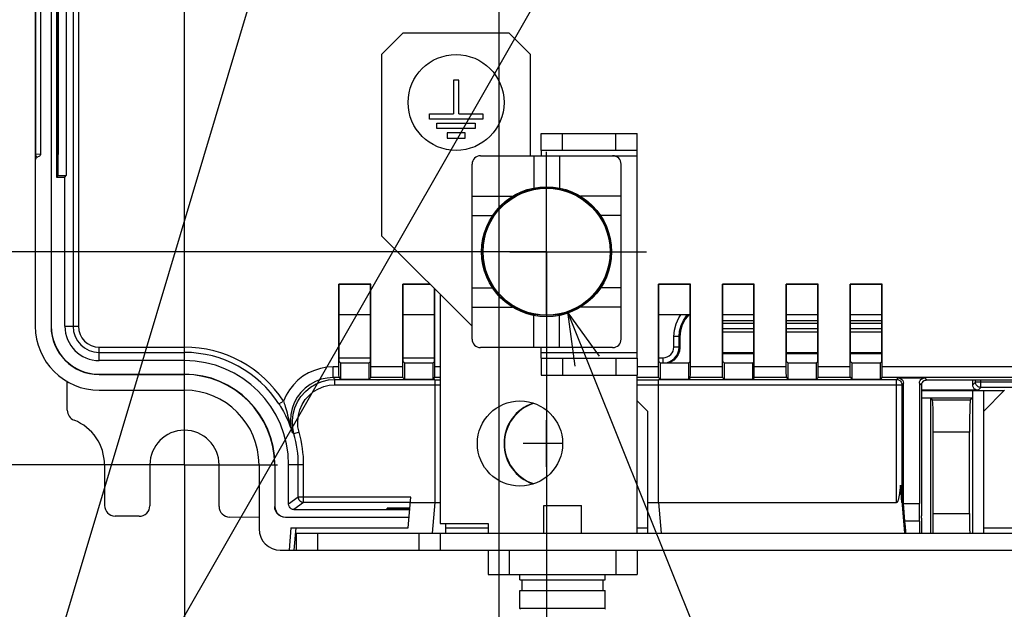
# Model space of a CAD drawing. Extents: x 28 to 410, y 36 to 287.
# Tile 25 of 40: x 222 to 259, y 110 to 132. Entities that reach past the tile are written whole.
import ezdxf

# ---------------------------------------------------------------- set-up
doc = ezdxf.new("R2010")
doc.units = 0
doc.header["$LTSCALE"] = 23.1
doc.linetypes.add('CENTER', pattern=[0.6, 0.375, -0.075, 0.075, -0.075])
doc.layers.get('0').update_dxf_attribs({"linetype": 'CONTINUOUS'})
for name, color, linetype in [('ALL_COSM', 7, 'CONTINUOUS'), ('ALL_CURVE', 7, 'CONTINUOUS'), ('ALL_DIM', 7, 'CONTINUOUS'), ('ALL_NOTE', 7, 'CONTINUOUS'), ('DEFAULT_1', 7, 'CENTER')]:
    doc.layers.add(name, color=color, linetype=linetype)
doc.dimstyles.get("Standard").update_dxf_attribs({"dimtxt": 2.5, "dimasz": 2.5, "dimexe": 1.25, "dimexo": 0.625, "dimtad": 1, "dimcen": 2.5, "dimazin": 3, "dimtfac": 1, "dimtmove": 0, "dimatfit": 3})

# ---------------------------------------------------------------- blocks, each defined once
blk = doc.blocks.new('_OPEN')
at = {"color": 0, "linetype": 'BYBLOCK'}
for p, q in [((0, 0), (-1, 0.25)), ((-1, -0.25), (0, 0)), ((-1, 0), (0, 0))]:
    blk.add_line(p, q, dxfattribs=at)
blk = doc.blocks.new('*D20')
at = {"layer": 'ALL_DIM', "color": 2, "linetype": 'CONTINUOUS'}
for p, q in [((242.128, 122.135), (242.128, 98.886)), ((228.528, 110.835), (228.528, 98.886)), ((228.528, 99.886), (235.328, 99.886)), ((242.128, 99.886), (235.328, 99.886))]:
    blk.add_line(p, q, dxfattribs=at)
at = {"layer": 'ALL_DIM', "color": 2, "linetype": 'CONTINUOUS', "xscale": 2, "yscale": 2, "zscale": 2, "rotation": 180}
blk.add_blockref('_OPEN', (228.528, 99.886), dxfattribs=at)
at = {"layer": 'ALL_DIM', "color": 2, "linetype": 'CONTINUOUS', "xscale": 2, "yscale": 2, "zscale": 2}
blk.add_blockref('_OPEN', (242.128, 99.886), dxfattribs=at)
blk = doc.blocks.new('*D21')
at = {"layer": 'ALL_DIM', "color": 2, "linetype": 'CONTINUOUS'}
for p, q in [((242.128, 122.135), (242.128, 98.886)), ((291.728, 122.135), (291.728, 98.886)), ((242.128, 99.886), (266.928, 99.886)), ((291.728, 99.886), (266.928, 99.886))]:
    blk.add_line(p, q, dxfattribs=at)
at = {"layer": 'ALL_DIM', "color": 2, "linetype": 'CONTINUOUS', "xscale": 2, "yscale": 2, "zscale": 2, "rotation": 180}
blk.add_blockref('_OPEN', (242.128, 99.886), dxfattribs=at)
at = {"layer": 'ALL_DIM', "color": 2, "linetype": 'CONTINUOUS', "xscale": 2, "yscale": 2, "zscale": 2}
blk.add_blockref('_OPEN', (291.728, 99.886), dxfattribs=at)
blk = doc.blocks.new('*D22')
at = {"layer": 'ALL_DIM', "color": 2, "linetype": 'CONTINUOUS'}
for p, q in [((218.3, 123.135), (218.3, 128.135)), ((218.3, 128.135), (218.3, 119.135)), ((241.128, 123.135), (217.3, 123.135)), ((218.3, 110.135), (218.3, 119.135)), ((227.528, 115.135), (217.3, 115.135)), ((218.3, 115.135), (218.3, 110.135))]:
    blk.add_line(p, q, dxfattribs=at)
at = {"layer": 'ALL_DIM', "color": 2, "linetype": 'CONTINUOUS', "xscale": 2, "yscale": 2, "zscale": 2}
for p, rotation in [((218.3, 123.135), 270), ((218.3, 115.135), 90)]:
    blk.add_blockref('_OPEN', p, dxfattribs=dict(at, rotation=rotation))
blk = doc.blocks.new('*D25')
at = {"layer": 'ALL_DIM', "color": 2, "linetype": 'CONTINUOUS'}
for p, q in [((239.328, 142.735), (210.344, 142.735)), ((211.344, 142.735), (211.344, 128.935)), ((211.344, 115.135), (211.344, 128.935)), ((227.528, 115.135), (210.344, 115.135))]:
    blk.add_line(p, q, dxfattribs=at)
at = {"layer": 'ALL_DIM', "color": 2, "linetype": 'CONTINUOUS', "xscale": 2, "yscale": 2, "zscale": 2}
for p, rotation in [((211.344, 142.735), 90), ((211.344, 115.135), 270)]:
    blk.add_blockref('_OPEN', p, dxfattribs=dict(at, rotation=rotation))
blk = doc.blocks.new('*D28')
at = {"layer": 'ALL_DIM', "color": 2, "linetype": 'CONTINUOUS'}
for p, q in [((228.528, 116.135), (228.528, 204.198)), ((272.028, 174.118), (272.028, 204.198)), ((228.528, 203.198), (250.278, 203.198)), ((272.028, 203.198), (250.278, 203.198))]:
    blk.add_line(p, q, dxfattribs=at)
at = {"layer": 'ALL_DIM', "color": 2, "linetype": 'CONTINUOUS', "xscale": 2, "yscale": 2, "zscale": 2, "rotation": 180}
blk.add_blockref('_OPEN', (228.528, 203.198), dxfattribs=at)
at = {"layer": 'ALL_DIM', "color": 2, "linetype": 'CONTINUOUS', "xscale": 2, "yscale": 2, "zscale": 2}
blk.add_blockref('_OPEN', (272.028, 203.198), dxfattribs=at)
blk = doc.blocks.new('*D32')
at = {"layer": 'ALL_DIM', "color": 2, "linetype": 'CONTINUOUS'}
for p, q in [((271.028, 173.118), (203.52, 173.118)), ((204.52, 173.118), (204.52, 144.126)), ((204.52, 115.135), (204.52, 144.126)), ((227.528, 115.135), (203.52, 115.135))]:
    blk.add_line(p, q, dxfattribs=at)
at = {"layer": 'ALL_DIM', "color": 2, "linetype": 'CONTINUOUS', "xscale": 2, "yscale": 2, "zscale": 2}
for p, rotation in [((204.52, 173.118), 90), ((204.52, 115.135), 270)]:
    blk.add_blockref('_OPEN', p, dxfattribs=dict(at, rotation=rotation))
blk = doc.blocks.new('*D35')
at = {"layer": 'ALL_DIM', "color": 2, "linetype": 'CONTINUOUS'}
for p, q in [((240.328, 141.735), (240.328, 92.421)), ((228.528, 114.135), (228.528, 92.421)), ((228.528, 93.421), (234.428, 93.421)), ((240.328, 93.421), (234.428, 93.421))]:
    blk.add_line(p, q, dxfattribs=at)
at = {"layer": 'ALL_DIM', "color": 2, "linetype": 'CONTINUOUS', "xscale": 2, "yscale": 2, "zscale": 2, "rotation": 180}
blk.add_blockref('_OPEN', (228.528, 93.421), dxfattribs=at)
at = {"layer": 'ALL_DIM', "color": 2, "linetype": 'CONTINUOUS', "xscale": 2, "yscale": 2, "zscale": 2}
blk.add_blockref('_OPEN', (240.328, 93.421), dxfattribs=at)
blk = doc.blocks.new('*D36')
at = {"layer": 'ALL_DIM', "color": 2, "linetype": 'CONTINUOUS'}
for p, q in [((240.328, 141.735), (240.328, 92.421)), ((293.528, 141.735), (293.528, 92.421)), ((240.328, 93.421), (266.928, 93.421)), ((293.528, 93.421), (266.928, 93.421))]:
    blk.add_line(p, q, dxfattribs=at)
at = {"layer": 'ALL_DIM', "color": 2, "linetype": 'CONTINUOUS', "xscale": 2, "yscale": 2, "zscale": 2, "rotation": 180}
blk.add_blockref('_OPEN', (240.328, 93.421), dxfattribs=at)
at = {"layer": 'ALL_DIM', "color": 2, "linetype": 'CONTINUOUS', "xscale": 2, "yscale": 2, "zscale": 2}
blk.add_blockref('_OPEN', (293.528, 93.421), dxfattribs=at)
blk = doc.blocks.new('*D42')
at = {"layer": 'ALL_DIM', "color": 2, "linetype": 'CONTINUOUS'}
for p, q in [((228.528, 116.135), (228.528, 223.673)), ((299.716, 174.118), (299.716, 223.673)), ((228.528, 222.673), (264.122, 222.673)), ((299.716, 222.673), (264.122, 222.673))]:
    blk.add_line(p, q, dxfattribs=at)
at = {"layer": 'ALL_DIM', "color": 2, "linetype": 'CONTINUOUS', "xscale": 2, "yscale": 2, "zscale": 2, "rotation": 180}
blk.add_blockref('_OPEN', (228.528, 222.673), dxfattribs=at)
at = {"layer": 'ALL_DIM', "color": 2, "linetype": 'CONTINUOUS', "xscale": 2, "yscale": 2, "zscale": 2}
blk.add_blockref('_OPEN', (299.716, 222.673), dxfattribs=at)
blk = doc.blocks.new('*D43')
at = {"layer": 'ALL_DIM', "color": 2, "linetype": 'CONTINUOUS'}
for p, q in [((228.528, 116.135), (228.528, 229.904)), ((298.7, 223.815), (298.7, 229.904)), ((228.528, 228.904), (263.614, 228.904)), ((298.7, 228.904), (263.614, 228.904)), ((298.7, 178.182), (298.7, 221.698))]:
    blk.add_line(p, q, dxfattribs=at)
at = {"layer": 'ALL_DIM', "color": 2, "linetype": 'CONTINUOUS', "xscale": 2, "yscale": 2, "zscale": 2, "rotation": 180}
blk.add_blockref('_OPEN', (228.528, 228.904), dxfattribs=at)
at = {"layer": 'ALL_DIM', "color": 2, "linetype": 'CONTINUOUS', "xscale": 2, "yscale": 2, "zscale": 2}
blk.add_blockref('_OPEN', (298.7, 228.904), dxfattribs=at)
blk = doc.blocks.new('*D44')
at = {"layer": 'ALL_DIM', "color": 2, "linetype": 'CONTINUOUS'}
for p, q in [((228.528, 116.135), (228.528, 210.746)), ((271.028, 204.365), (271.028, 210.746)), ((228.528, 209.746), (249.778, 209.746)), ((271.028, 209.746), (249.778, 209.746)), ((271.028, 178.318), (271.028, 202.145))]:
    blk.add_line(p, q, dxfattribs=at)
at = {"layer": 'ALL_DIM', "color": 2, "linetype": 'CONTINUOUS', "xscale": 2, "yscale": 2, "zscale": 2, "rotation": 180}
blk.add_blockref('_OPEN', (228.528, 209.746), dxfattribs=at)
at = {"layer": 'ALL_DIM', "color": 2, "linetype": 'CONTINUOUS', "xscale": 2, "yscale": 2, "zscale": 2}
blk.add_blockref('_OPEN', (271.028, 209.746), dxfattribs=at)
blk = doc.blocks.new('*D45')
at = {"layer": 'ALL_DIM', "color": 2, "linetype": 'CONTINUOUS'}
for p, q in [((228.528, 116.135), (228.528, 217.226)), ((269.828, 210.812), (269.828, 217.226)), ((228.528, 216.226), (249.178, 216.226)), ((269.828, 216.226), (249.178, 216.226)), ((269.828, 184.118), (269.828, 208.25))]:
    blk.add_line(p, q, dxfattribs=at)
at = {"layer": 'ALL_DIM', "color": 2, "linetype": 'CONTINUOUS', "xscale": 2, "yscale": 2, "zscale": 2, "rotation": 180}
blk.add_blockref('_OPEN', (228.528, 216.226), dxfattribs=at)
at = {"layer": 'ALL_DIM', "color": 2, "linetype": 'CONTINUOUS', "xscale": 2, "yscale": 2, "zscale": 2}
blk.add_blockref('_OPEN', (269.828, 216.226), dxfattribs=at)

msp = doc.modelspace()

# ---------------------------------------------------------------- linework, layer by layer
at = {"color": 7, "linetype": 'CONTINUOUS'}
for p, q in [((223.518, 162.17), (223.518, 120.335)), ((223.528, 162.176), (223.528, 120.335)), ((222.928, 161.676), (222.928, 120.335)), ((223.728, 133.535), (223.728, 125.935)), ((223.791, 125.998), (223.791, 133.472)), ((224.084, 133.472), (224.084, 125.998)), ((222.932, 133.077), (222.932, 126.793)), ((223.128, 133.059), (223.128, 126.811)), ((223.76, 126.779), (223.76, 133.092)), ((223.784, 133.09), (223.784, 126.78)), ((224.348, 132.442), (224.348, 120.335)), ((224.548, 132.459), (224.548, 120.335)), ((241.928, 126.935), (241.928, 127.575)), ((241.928, 127.575), (245.528, 127.575)), ((242.728, 126.935), (242.728, 127.575)), ((244.728, 126.935), (244.728, 127.575)), ((245.528, 126.935), (245.528, 127.575)), ((222.932, 126.793), (222.928, 126.793)), ((222.932, 126.793), (223.128, 126.811)), ((223.784, 126.78), (223.76, 126.779)), ((239.648, 126.735), (244.608, 126.735)), ((241.648, 126.735), (241.648, 125.527)), ((242.608, 126.735), (242.608, 125.527)), ((239.328, 119.855), (239.328, 126.415)), ((244.928, 119.855), (244.928, 126.415)), ((223.728, 125.935), (223.791, 125.998)), ((223.728, 125.935), (224.04, 125.935)), ((223.791, 125.998), (224.084, 125.998)), ((224.04, 125.935), (224.084, 125.998)), ((224.04, 120.335), (224.04, 125.935)), ((239.328, 125.215), (240.853, 125.215)), ((244.928, 125.215), (243.404, 125.215)), ((239.328, 124.495), (240.103, 124.495)), ((244.928, 124.495), (244.154, 124.495)), ((234.328, 121.918), (234.342, 121.904)), ((234.328, 118.809), (234.328, 121.918)), ((235.528, 121.918), (234.328, 121.918)), ((234.342, 119.019), (234.342, 121.904)), ((235.515, 121.904), (234.342, 121.904)), ((235.528, 121.918), (235.515, 121.904)), ((235.515, 119.019), (235.515, 121.904)), ((235.528, 118.809), (235.528, 121.918)), ((236.728, 121.918), (236.742, 121.904)), ((236.728, 118.809), (236.728, 121.918)), ((237.746, 121.918), (236.728, 121.918)), ((236.742, 119.019), (236.742, 121.904)), ((237.76, 121.904), (236.742, 121.904)), ((237.915, 119.019), (237.915, 121.749)), ((237.928, 118.809), (237.928, 121.735)), ((239.328, 121.775), (240.103, 121.775)), ((244.928, 121.775), (244.154, 121.775)), ((246.328, 121.918), (246.342, 121.904)), ((246.328, 118.809), (246.328, 121.918)), ((247.528, 121.918), (246.328, 121.918)), ((246.342, 119.019), (246.342, 121.904)), ((247.515, 121.904), (246.342, 121.904)), ((247.528, 121.918), (247.515, 121.904)), ((247.515, 119.019), (247.515, 121.904)), ((247.528, 118.809), (247.528, 121.918)), ((248.728, 121.918), (248.742, 121.904)), ((249.928, 121.918), (248.728, 121.918)), ((248.728, 118.809), (248.728, 121.918)), ((249.915, 121.904), (248.742, 121.904)), ((248.742, 119.019), (248.742, 121.904)), ((249.928, 121.918), (249.915, 121.904)), ((249.915, 119.019), (249.915, 121.904)), ((249.928, 118.809), (249.928, 121.918)), ((251.128, 121.918), (251.142, 121.904)), ((252.328, 121.918), (251.128, 121.918)), ((251.128, 118.809), (251.128, 121.918)), ((252.315, 121.904), (251.142, 121.904)), ((251.142, 119.019), (251.142, 121.904)), ((252.328, 121.918), (252.315, 121.904)), ((252.315, 119.019), (252.315, 121.904)), ((252.328, 118.809), (252.328, 121.918)), ((253.528, 121.918), (253.542, 121.904)), ((254.728, 121.918), (253.528, 121.918)), ((253.528, 118.809), (253.528, 121.918)), ((254.715, 121.904), (253.542, 121.904)), ((253.542, 119.019), (253.542, 121.904)), ((254.728, 121.918), (254.715, 121.904)), ((254.715, 119.019), (254.715, 121.904)), ((254.728, 118.809), (254.728, 121.918)), ((239.328, 121.055), (240.853, 121.055)), ((244.928, 121.055), (243.404, 121.055)), ((235.515, 120.767), (234.342, 120.767)), ((237.915, 120.767), (236.742, 120.767)), ((241.648, 119.535), (241.648, 120.743)), ((242.608, 119.535), (242.608, 120.743)), ((247.515, 120.767), (246.342, 120.767)), ((249.915, 120.767), (248.742, 120.767)), ((252.315, 120.767), (251.142, 120.767)), ((254.715, 120.767), (253.542, 120.767)), ((223.518, 120.335), (223.528, 120.335)), ((224.04, 120.335), (224.548, 120.335)), ((249.915, 120.535), (248.742, 120.535)), ((249.915, 120.44), (248.742, 120.44)), ((249.915, 120.24), (248.742, 120.24)), ((252.315, 120.535), (251.142, 120.535)), ((252.315, 120.44), (251.142, 120.44)), ((252.315, 120.24), (251.142, 120.24)), ((254.715, 120.535), (253.542, 120.535)), ((254.715, 120.44), (253.542, 120.44)), ((254.715, 120.24), (253.542, 120.24)), ((246.907, 119.557), (246.907, 119.957)), ((247.107, 119.957), (246.907, 119.957)), ((247.128, 119.935), (247.107, 119.957)), ((247.107, 119.557), (247.107, 119.957)), ((247.128, 119.935), (247.128, 119.535)), ((249.915, 120.109), (248.742, 120.109)), ((252.315, 120.109), (251.142, 120.109)), ((254.715, 120.109), (253.542, 120.109)), ((225.328, 119.047), (225.328, 119.555)), ((225.328, 119.555), (228.528, 119.555)), ((228.528, 119.047), (228.528, 119.555)), ((244.608, 119.535), (239.648, 119.535)), ((247.107, 119.557), (246.907, 119.557)), ((247.107, 119.557), (247.128, 119.535)), ((225.328, 119.355), (228.528, 119.355)), ((234.342, 119.157), (235.515, 119.157)), ((236.742, 119.157), (237.915, 119.157)), ((241.928, 119.135), (241.928, 118.495)), ((242.728, 119.135), (242.728, 118.495)), ((244.728, 119.135), (244.728, 118.495)), ((245.528, 119.135), (245.528, 118.495)), ((246.342, 119.157), (246.507, 119.157)), ((246.507, 118.97), (246.507, 119.157)), ((249.915, 119.335), (248.742, 119.335)), ((249.915, 119.3), (248.742, 119.3)), ((252.315, 119.335), (251.142, 119.335)), ((252.315, 119.3), (251.142, 119.3)), ((254.715, 119.335), (253.542, 119.335)), ((254.715, 119.3), (253.542, 119.3)), ((228.528, 119.047), (225.328, 119.047)), ((234.109, 118.409), (234.109, 118.809)), ((234.328, 118.809), (234.109, 118.809)), ((234.342, 119.019), (234.391, 118.97)), ((234.391, 118.97), (234.391, 118.353)), ((234.391, 118.97), (235.466, 118.97)), ((235.515, 119.019), (235.466, 118.97)), ((235.466, 118.353), (235.466, 118.97)), ((236.728, 118.809), (235.528, 118.809)), ((236.742, 119.019), (236.791, 118.97)), ((236.791, 118.97), (236.791, 118.353)), ((236.791, 118.97), (237.866, 118.97)), ((237.915, 119.019), (237.866, 118.97)), ((237.866, 118.353), (237.866, 118.97)), ((238.128, 118.809), (237.928, 118.809)), ((246.328, 118.809), (245.528, 118.809)), ((246.342, 119.019), (246.391, 118.97)), ((246.391, 118.97), (246.391, 118.353)), ((246.391, 118.97), (247.466, 118.97)), ((247.515, 119.019), (247.466, 118.97)), ((247.466, 118.353), (247.466, 118.97)), ((248.728, 118.809), (247.528, 118.809)), ((248.742, 119.019), (248.791, 118.97)), ((248.791, 118.97), (249.866, 118.97)), ((248.791, 118.97), (248.791, 118.353)), ((249.915, 119.019), (249.866, 118.97)), ((249.866, 118.353), (249.866, 118.97)), ((251.128, 118.809), (249.928, 118.809)), ((251.142, 119.019), (251.191, 118.97)), ((251.191, 118.97), (252.266, 118.97)), ((251.191, 118.97), (251.191, 118.353)), ((252.315, 119.019), (252.266, 118.97)), ((252.266, 118.353), (252.266, 118.97)), ((253.528, 118.809), (252.328, 118.809)), ((253.542, 119.019), (253.591, 118.97)), ((253.591, 118.97), (254.666, 118.97)), ((253.591, 118.97), (253.591, 118.353)), ((254.715, 119.019), (254.666, 118.97)), ((254.666, 118.353), (254.666, 118.97)), ((259.94, 118.809), (254.728, 118.809)), ((225.328, 118.525), (225.328, 118.535)), ((225.328, 118.535), (228.528, 118.535)), ((225.328, 118.525), (228.528, 118.525)), ((228.528, 118.525), (228.528, 118.535)), ((234.335, 118.409), (234.109, 118.409)), ((234.181, 118.139), (234.181, 118.339)), ((234.181, 118.339), (237.928, 118.339)), ((234.335, 118.409), (234.391, 118.353)), ((234.391, 118.353), (235.466, 118.353)), ((235.522, 118.409), (235.466, 118.353)), ((236.735, 118.409), (235.522, 118.409)), ((236.735, 118.409), (236.791, 118.353)), ((236.791, 118.353), (237.866, 118.353)), ((237.922, 118.409), (237.866, 118.353)), ((238.128, 118.409), (237.922, 118.409)), ((237.928, 118.339), (237.928, 113.72)), ((237.928, 118.332), (238.128, 118.332)), ((241.928, 118.495), (245.528, 118.495)), ((246.335, 118.409), (245.528, 118.409)), ((245.528, 118.332), (246.328, 118.332)), ((246.328, 113.72), (246.328, 118.339)), ((246.328, 118.339), (255.273, 118.339)), ((246.335, 118.409), (246.391, 118.353)), ((246.391, 118.353), (247.466, 118.353)), ((247.522, 118.409), (247.466, 118.353)), ((248.735, 118.409), (247.522, 118.409)), ((248.735, 118.409), (248.791, 118.353)), ((248.791, 118.353), (249.866, 118.353)), ((249.922, 118.409), (249.866, 118.353)), ((251.135, 118.409), (249.922, 118.409)), ((251.135, 118.409), (251.191, 118.353)), ((251.191, 118.353), (252.266, 118.353)), ((252.322, 118.409), (252.266, 118.353)), ((253.535, 118.409), (252.322, 118.409)), ((253.535, 118.409), (253.591, 118.353)), ((253.591, 118.353), (254.666, 118.353)), ((254.722, 118.409), (254.666, 118.353)), ((259.94, 118.409), (254.722, 118.409)), ((255.329, 118.395), (255.273, 118.339)), ((255.273, 113.72), (255.273, 118.339)), ((255.329, 118.395), (256.328, 118.395)), ((256.402, 118.321), (256.328, 118.395)), ((256.402, 118.321), (256.35, 118.314)), ((259.965, 118.318), (256.367, 118.318)), ((256.375, 118.319), (256.376, 118.319)), ((256.397, 118.32), (256.402, 118.321)), ((258.128, 118.135), (258.128, 118.318)), ((258.233, 118.24), (258.233, 118.318)), ((258.433, 118.04), (258.433, 118.318)), ((224.128, 117.185), (224.128, 118.263)), ((234.181, 118.139), (237.928, 118.139)), ((237.928, 118.132), (238.128, 118.132)), ((245.528, 118.132), (246.328, 118.132)), ((246.328, 118.139), (255.473, 118.139)), ((255.528, 118.195), (255.473, 118.139)), ((255.473, 118.139), (255.473, 113.72)), ((255.527, 113.72), (255.528, 118.195)), ((256.202, 118.121), (256.128, 118.195)), ((256.128, 118.195), (256.128, 113.69)), ((256.202, 118.121), (256.202, 118.121)), ((256.202, 118.121), (256.202, 113.216)), ((256.26, 118.263), (256.229, 118.221)), ((256.302, 118.294), (256.26, 118.263)), ((256.35, 118.314), (256.302, 118.294)), ((258.128, 118.135), (258.233, 118.24)), ((263.938, 118.24), (258.233, 118.24)), ((258.328, 117.935), (258.433, 118.04)), ((263.928, 118.04), (258.433, 118.04)), ((225.328, 117.935), (228.528, 117.935)), ((258.328, 117.935), (256.202, 117.935)), ((258.128, 117.909), (256.202, 117.909)), ((256.202, 117.655), (258.128, 117.655)), ((256.539, 117.645), (256.618, 117.565)), ((256.539, 117.645), (256.539, 112.575)), ((258.128, 117.655), (258.039, 117.565)), ((258.128, 112.575), (258.128, 117.909)), ((259.328, 117.935), (258.528, 117.135)), ((259.302, 117.909), (258.528, 117.909)), ((258.528, 117.909), (258.528, 112.575)), ((232.076, 117.42), (232.244, 117.529)), ((245.928, 117.135), (245.528, 117.535)), ((258.039, 117.565), (256.618, 117.565)), ((245.928, 112.575), (245.928, 117.135)), ((232.834, 116.357), (232.642, 116.302)), ((258.008, 116.366), (256.649, 116.366)), ((256.649, 113.315), (256.649, 116.366)), ((258.008, 113.315), (258.008, 116.366)), ((225.528, 115.135), (225.528, 113.61)), ((227.228, 115.135), (227.228, 113.603)), ((229.828, 113.573), (229.828, 115.135)), ((231.328, 115.135), (231.328, 112.735)), ((231.918, 115.135), (231.918, 113.565)), ((231.928, 115.135), (231.928, 113.575)), ((232.44, 113.658), (232.44, 115.135)), ((233.004, 115.135), (232.44, 115.135)), ((232.804, 113.918), (232.804, 115.135)), ((233.004, 113.718), (233.004, 115.135)), ((255.432, 114.16), (255.413, 114.375)), ((255.413, 114.375), (255.568, 112.575)), ((232.804, 113.918), (232.44, 113.658)), ((237.029, 113.918), (232.804, 113.918)), ((236.928, 112.775), (237.029, 113.918)), ((255.44, 114.075), (255.432, 114.16)), ((255.452, 113.94), (255.44, 114.075)), ((255.461, 113.841), (255.452, 113.94)), ((231.918, 113.565), (231.928, 113.575)), ((233.004, 113.718), (232.64, 113.458)), ((237.011, 113.718), (233.004, 113.718)), ((237.011, 113.72), (237.928, 113.72)), ((237.928, 113.72), (237.828, 112.575)), ((237.928, 113.724), (238.128, 113.724)), ((242.019, 113.615), (243.437, 113.615)), ((242.019, 112.575), (242.019, 113.615)), ((243.437, 112.575), (243.437, 113.615)), ((245.928, 113.724), (246.328, 113.724)), ((246.328, 113.72), (255.273, 113.72)), ((246.328, 113.72), (246.429, 112.575)), ((255.466, 113.787), (255.461, 113.841)), ((255.47, 113.746), (255.466, 113.787)), ((255.472, 113.727), (255.47, 113.746)), ((255.472, 113.72), (255.526, 113.72)), ((255.528, 113.69), (255.527, 113.72)), ((255.528, 113.69), (256.128, 113.69)), ((255.586, 113.02), (255.528, 113.69)), ((256.13, 113.02), (256.128, 113.69)), ((226.825, 113.203), (225.925, 113.211)), ((231.328, 113.163), (230.225, 113.173)), ((232.318, 113.165), (232.328, 113.175)), ((236.963, 113.165), (232.318, 113.165)), ((232.328, 113.175), (236.963, 113.175)), ((232.64, 113.458), (236.988, 113.458)), ((236.141, 113.471), (236.141, 113.505)), ((236.992, 113.505), (236.141, 113.505)), ((236.989, 113.471), (236.141, 113.471)), ((256.202, 113.216), (256.202, 113.216)), ((256.203, 113.138), (256.202, 113.216)), ((256.202, 113.211), (256.202, 113.216)), ((256.649, 113.315), (258.008, 113.315)), ((232.528, 112.775), (232.455, 111.935)), ((232.528, 112.775), (236.928, 112.775)), ((232.654, 111.935), (232.728, 112.775)), ((238.328, 112.935), (238.328, 112.575)), ((238.328, 112.775), (239.928, 112.775)), ((245.528, 112.775), (245.928, 112.775)), ((256.13, 113.02), (255.586, 113.02)), ((256.205, 113.135), (256.205, 113.135)), ((256.205, 113.135), (256.205, 112.575)), ((258.528, 112.775), (260.728, 112.775)), ((232.728, 112.575), (232.728, 111.935)), ((232.728, 112.575), (263.928, 112.575)), ((233.528, 112.575), (233.528, 111.935)), ((237.328, 112.575), (237.328, 111.935)), ((238.128, 112.575), (238.128, 111.935)), ((232.128, 111.935), (232.728, 111.935)), ((239.928, 111.935), (239.928, 111.015)), ((240.728, 111.935), (240.728, 111.015)), ((244.728, 111.935), (244.728, 111.015)), ((245.528, 111.935), (245.528, 111.015)), ((239.928, 111.015), (245.528, 111.015)), ((241.128, 110.815), (241.128, 111.015)), ((244.328, 110.815), (244.328, 111.015)), ((241.128, 110.815), (244.328, 110.815)), ((241.208, 110.415), (241.208, 110.815)), ((244.248, 110.415), (244.248, 110.815)), ((241.128, 110.415), (244.328, 110.415)), ((241.128, 109.745), (241.128, 110.415)), ((244.328, 109.745), (244.328, 110.415)), ((244.328, 109.745), (241.128, 109.745))]:
    msp.add_line(p, q, dxfattribs=at)
at = {"color": 3, "linetype": 'CONTINUOUS'}
for p, q in [((236.728, 131.335), (235.928, 130.535)), ((240.728, 131.335), (236.728, 131.335)), ((241.528, 130.535), (240.728, 131.335)), ((235.928, 130.535), (235.928, 123.735)), ((241.528, 126.735), (241.528, 130.535)), ((241.928, 126.935), (241.928, 126.735)), ((245.528, 126.935), (241.928, 126.935)), ((245.528, 119.135), (245.528, 126.935)), ((244.608, 126.735), (245.528, 126.735)), ((235.928, 123.735), (239.328, 120.335)), ((238.128, 121.535), (238.128, 112.935)), ((241.928, 119.135), (241.928, 119.535)), ((245.528, 119.335), (241.928, 119.335)), ((241.928, 119.135), (245.528, 119.135)), ((245.528, 112.575), (245.528, 118.495)), ((238.128, 112.935), (239.928, 112.935)), ((239.928, 112.935), (239.928, 112.575)), ((232.728, 111.935), (301.128, 111.935))]:
    msp.add_line(p, q, dxfattribs=at)
at = {"color": 7, "linetype": 'CONTINUOUS'}
for points in [[(222.996, 126.683), (222.968, 126.664), (222.946, 126.638), (222.933, 126.607), (222.928, 126.575)], [(222.932, 126.793), (222.932, 126.788), (222.932, 126.782), (222.933, 126.777), (222.934, 126.772), (222.935, 126.766), (222.936, 126.761), (222.938, 126.757), (222.94, 126.752), (222.942, 126.747), (222.944, 126.742), (222.946, 126.738), (222.949, 126.733), (222.952, 126.729), (222.955, 126.725), (222.959, 126.721), (222.963, 126.717), (222.967, 126.713), (222.972, 126.71), (222.977, 126.707), (222.982, 126.703), (222.988, 126.701), (222.995, 126.698), (223.002, 126.696), (223.009, 126.694), (223.018, 126.693), (223.027, 126.693)], [(223.128, 126.811), (223.124, 126.779), (223.11, 126.749), (223.088, 126.723), (223.06, 126.704), (222.996, 126.683)], [(246.907, 119.957), (246.927, 120.191), (246.988, 120.428), (247.092, 120.653), (247.172, 120.767)], [(247.107, 119.957), (247.124, 120.158), (247.177, 120.361), (247.266, 120.554), (247.387, 120.728), (247.426, 120.767)], [(247.466, 120.767), (247.331, 120.602), (247.22, 120.395), (247.152, 120.169), (247.128, 119.935)], [(246.507, 119.157), (246.585, 119.165), (246.66, 119.187), (246.729, 119.224), (246.79, 119.274), (246.839, 119.335), (246.876, 119.404), (246.899, 119.479), (246.907, 119.557)], [(246.629, 118.97), (246.736, 119.003), (246.84, 119.058), (246.931, 119.133), (247.006, 119.224), (247.061, 119.327), (247.095, 119.44), (247.107, 119.557)], [(247.128, 119.535), (247.113, 119.402), (247.069, 119.275), (246.998, 119.161), (246.903, 119.066), (246.789, 118.995), (246.719, 118.97)], [(234.109, 118.809), (233.874, 118.795), (233.639, 118.752), (233.409, 118.682), (233.187, 118.583), (232.98, 118.459), (232.789, 118.311), (232.618, 118.141), (232.469, 117.953), (232.344, 117.748), (232.244, 117.529)], [(234.335, 118.409), (234.334, 118.42), (234.332, 118.45), (234.331, 118.498), (234.33, 118.562), (234.329, 118.637), (234.329, 118.721), (234.328, 118.809)], [(235.522, 118.409), (235.523, 118.42), (235.525, 118.45), (235.526, 118.498), (235.527, 118.562), (235.528, 118.637), (235.528, 118.721), (235.528, 118.809)], [(236.735, 118.409), (236.734, 118.42), (236.732, 118.45), (236.731, 118.498), (236.73, 118.562), (236.729, 118.637), (236.729, 118.721), (236.728, 118.809)], [(237.922, 118.409), (237.923, 118.42), (237.925, 118.45), (237.926, 118.498), (237.927, 118.562), (237.928, 118.637), (237.928, 118.721), (237.928, 118.809)], [(246.335, 118.409), (246.334, 118.42), (246.332, 118.45), (246.331, 118.498), (246.33, 118.562), (246.329, 118.637), (246.329, 118.721), (246.328, 118.809)], [(247.522, 118.409), (247.523, 118.42), (247.525, 118.45), (247.526, 118.498), (247.527, 118.562), (247.528, 118.637), (247.528, 118.721), (247.528, 118.809)], [(248.735, 118.409), (248.734, 118.42), (248.732, 118.45), (248.731, 118.498), (248.73, 118.562), (248.729, 118.637), (248.729, 118.721), (248.728, 118.809)], [(249.922, 118.409), (249.923, 118.42), (249.925, 118.45), (249.926, 118.498), (249.927, 118.562), (249.928, 118.637), (249.928, 118.721), (249.928, 118.809)], [(251.135, 118.409), (251.134, 118.42), (251.132, 118.45), (251.131, 118.498), (251.13, 118.562), (251.129, 118.637), (251.129, 118.721), (251.128, 118.809)], [(252.322, 118.409), (252.323, 118.42), (252.325, 118.45), (252.326, 118.498), (252.327, 118.562), (252.328, 118.637), (252.328, 118.721), (252.328, 118.809)], [(253.535, 118.409), (253.534, 118.42), (253.532, 118.45), (253.531, 118.498), (253.53, 118.562), (253.529, 118.637), (253.529, 118.721), (253.528, 118.809)], [(254.722, 118.409), (254.723, 118.42), (254.725, 118.45), (254.726, 118.498), (254.727, 118.562), (254.728, 118.637), (254.728, 118.721), (254.728, 118.809)], [(234.109, 118.409), (233.885, 118.393), (233.662, 118.345), (233.446, 118.265), (233.243, 118.154), (233.059, 118.016), (232.898, 117.853), (232.761, 117.67), (232.652, 117.468), (232.572, 117.252), (232.524, 117.026), (232.51, 116.796), (232.528, 116.569), (232.577, 116.349)], [(232.642, 116.302), (232.593, 116.541), (232.582, 116.786), (232.608, 117.032), (232.672, 117.27), (232.771, 117.496), (232.904, 117.703), (233.068, 117.888), (233.257, 118.045), (233.469, 118.172), (233.698, 118.264), (233.937, 118.32), (234.181, 118.339)], [(234.109, 118.409), (234.133, 118.385), (234.157, 118.362), (234.181, 118.339)], [(255.273, 118.339), (255.294, 118.337), (255.318, 118.333), (255.344, 118.326), (255.37, 118.313), (255.397, 118.295), (255.422, 118.271), (255.444, 118.242), (255.46, 118.21), (255.469, 118.175), (255.473, 118.139)], [(255.329, 118.395), (255.38, 118.388), (255.429, 118.368), (255.47, 118.336), (255.502, 118.295), (255.522, 118.246), (255.528, 118.195)], [(256.128, 118.195), (256.135, 118.246), (256.155, 118.295), (256.187, 118.336), (256.228, 118.368), (256.277, 118.388), (256.328, 118.395)], [(256.323, 118.305), (256.341, 118.311), (256.356, 118.316), (256.368, 118.318), (256.375, 118.319)], [(256.373, 118.319), (256.379, 118.319), (256.397, 118.32)], [(232.834, 116.357), (232.792, 116.566), (232.782, 116.78), (232.805, 116.995), (232.86, 117.204), (232.948, 117.401), (233.064, 117.583), (233.207, 117.744), (233.373, 117.882), (233.558, 117.993), (233.758, 118.073), (233.968, 118.122), (234.181, 118.139)], [(256.202, 118.121), (256.203, 118.146), (256.208, 118.171), (256.216, 118.195), (256.226, 118.217), (256.239, 118.237), (256.253, 118.255), (256.269, 118.271), (256.287, 118.285), (256.305, 118.296), (256.323, 118.305)], [(256.229, 118.221), (256.209, 118.173), (256.202, 118.121)], [(258.328, 117.935), (258.277, 117.942), (258.228, 117.962), (258.187, 117.994), (258.155, 118.035), (258.135, 118.083), (258.128, 118.135)], [(258.433, 118.04), (258.412, 118.041), (258.388, 118.045), (258.363, 118.053), (258.336, 118.065), (258.309, 118.083), (258.284, 118.107), (258.263, 118.136), (258.247, 118.169), (258.237, 118.204), (258.233, 118.24)], [(256.202, 117.655), (256.226, 117.655), (256.31, 117.654), (256.385, 117.653), (256.448, 117.651), (256.496, 117.649), (256.527, 117.647), (256.539, 117.645)], [(258.528, 117.909), (258.522, 117.91), (258.502, 117.912), (258.47, 117.913), (258.428, 117.914), (258.38, 117.914), (258.328, 117.914), (258.277, 117.914), (258.229, 117.914), (258.187, 117.913), (258.155, 117.912), (258.135, 117.91), (258.128, 117.909)], [(232.076, 117.42), (232.105, 117.374), (232.137, 117.323), (232.17, 117.267), (232.206, 117.205), (232.244, 117.137), (232.283, 117.064), (232.323, 116.985), (232.364, 116.899), (232.405, 116.808), (232.447, 116.71), (232.49, 116.603), (232.533, 116.484), (232.577, 116.349)], [(232.244, 117.529), (232.26, 117.485), (232.278, 117.437), (232.296, 117.382), (232.316, 117.321), (232.336, 117.253), (232.358, 117.177), (232.38, 117.092), (232.404, 116.999)], [(256.649, 116.366), (256.648, 116.571), (256.647, 116.769), (256.645, 116.957), (256.642, 117.126), (256.638, 117.274), (256.634, 117.394), (256.629, 117.485), (256.624, 117.542), (256.618, 117.565)], [(258.039, 117.565), (258.033, 117.542), (258.028, 117.485), (258.023, 117.394), (258.019, 117.274), (258.015, 117.126), (258.012, 116.957), (258.01, 116.769), (258.009, 116.571), (258.008, 116.366)], [(232.404, 116.999), (232.459, 116.781), (232.491, 116.654), (232.53, 116.512), (232.577, 116.349)], [(232.577, 116.349), (232.599, 116.334), (232.62, 116.318), (232.642, 116.302)], [(255.413, 114.375), (255.407, 114.315), (255.402, 114.26), (255.396, 114.208), (255.391, 114.161), (255.385, 114.116), (255.38, 114.076), (255.374, 114.038), (255.369, 114.003), (255.364, 113.971), (255.358, 113.941), (255.353, 113.913), (255.348, 113.888), (255.343, 113.864), (255.337, 113.843), (255.332, 113.823), (255.327, 113.805), (255.321, 113.788), (255.315, 113.773), (255.31, 113.759), (255.303, 113.747), (255.297, 113.737), (255.29, 113.728), (255.281, 113.722), (255.273, 113.72)], [(233.004, 113.718), (232.978, 113.72), (232.95, 113.726), (232.92, 113.737), (232.889, 113.755), (232.861, 113.779), (232.837, 113.809), (232.819, 113.843), (232.808, 113.88), (232.804, 113.918)], [(232.318, 113.165), (232.229, 113.175), (232.144, 113.204), (232.069, 113.252), (232.005, 113.315), (231.958, 113.391), (231.928, 113.476), (231.918, 113.565)], [(231.928, 113.575), (231.939, 113.486), (231.968, 113.402), (232.016, 113.326), (232.079, 113.262), (232.155, 113.215), (232.239, 113.185), (232.328, 113.175)], [(232.64, 113.458), (232.588, 113.465), (232.54, 113.485), (232.499, 113.517), (232.467, 113.558), (232.447, 113.606), (232.44, 113.658)], [(255.472, 113.72), (255.472, 113.721), (255.472, 113.727)], [(256.642, 112.575), (256.645, 112.733), (256.647, 112.918), (256.649, 113.114), (256.649, 113.315)], [(258.008, 113.315), (258.008, 113.114), (258.01, 112.918), (258.012, 112.733), (258.015, 112.575)], [(255.623, 112.575), (255.618, 112.641), (255.602, 112.826), (255.586, 113.02)], [(256.13, 113.02), (256.13, 112.827), (256.131, 112.642), (256.132, 112.575)]]:
    msp.add_lwpolyline(points, dxfattribs=at)
for centre, radius in [((238.728, 128.735), 1.8), ((242.128, 123.135), 2.44), ((242.128, 123.135), 2.4), ((242.128, 123.135), 2.384)]:
    msp.add_circle(centre, radius, dxfattribs=at)
at = {"color": 3, "linetype": 'CONTINUOUS'}
msp.add_circle((241.128, 115.935), 1.6, dxfattribs=at)
at = {"color": 7, "linetype": 'CONTINUOUS'}
for centre, radius, start, end in [((239.648, 126.415), 0.32, 90, 180), ((244.608, 126.415), 0.32, 0, 90), ((225.328, 120.335), 2.4, 180, 270), ((225.328, 120.335), 1.81, 180, 270), ((225.328, 120.335), 1.8, 180, 270), ((225.328, 120.335), 1.288, 180, 270), ((225.328, 120.335), 0.981, 180, 270), ((225.328, 120.335), 0.781, 180, 270), ((239.648, 119.855), 0.32, 180, 270), ((244.608, 119.855), 0.32, 270, 360), ((228.528, 115.135), 4.419, 32.7912, 90), ((228.528, 115.135), 4.219, 32.7911, 90), ((228.528, 115.135), 3.912, 0, 90), ((228.528, 115.135), 3.4, 0, 90), ((228.528, 115.135), 3.39, 0, 90), ((228.528, 115.135), 2.8, 0, 90), ((242.128, 115.935), 1.6, 108.6117, 251.3883), ((242.128, 115.935), 1.584, 108.0468, 251.9634), ((224.528, 117.185), 0.4, 180, 248.6763), ((223.728, 115.135), 1.8, 0, 68.6763), ((228.528, 115.135), 1.3, 0, 180), ((228.528, 115.135), 4.276, 0, 15.838), ((228.528, 115.135), 4.476, 0, 15.838), ((225.928, 113.61), 0.4, 180.0424, 269.5004), ((226.828, 113.603), 0.4, 269.5001, 0.0014), ((230.228, 113.573), 0.4, 180.044, 269.5005), ((232.128, 112.735), 0.8, 180, 270), ((241.168, 109.745), 0.04, 180, 232.4557), ((244.288, 109.745), 0.04, 307.5443, 360)]:
    msp.add_arc(centre, radius, start, end, dxfattribs=at)
at = {"layer": 'ALL_COSM', "color": 7, "linetype": 'CONTINUOUS'}
for p, q in [((238.628, 129.575), (238.628, 128.315)), ((238.828, 129.575), (238.628, 129.575)), ((238.828, 128.315), (238.828, 129.575)), ((237.728, 128.115), (237.728, 128.315)), ((237.728, 128.315), (238.628, 128.315)), ((238.828, 128.315), (239.728, 128.315)), ((239.728, 128.315), (239.728, 128.115)), ((239.728, 128.115), (237.728, 128.115)), ((238.008, 127.755), (238.008, 127.955)), ((238.008, 127.955), (239.448, 127.955)), ((239.448, 127.955), (239.448, 127.755)), ((239.448, 127.755), (238.008, 127.755)), ((238.388, 127.595), (238.388, 127.395)), ((239.068, 127.595), (238.388, 127.595)), ((239.068, 127.395), (239.068, 127.595)), ((238.388, 127.395), (239.068, 127.395))]:
    msp.add_line(p, q, dxfattribs=at)
at = {"layer": 'ALL_CURVE', "color": 40, "linetype": 'CONTINUOUS'}
for p, q in [((242.128, 120.751), (242.128, 125.519)), ((240.748, 123.135), (243.508, 123.135)), ((242.128, 115.055), (242.128, 116.815)), ((242.729, 115.935), (241.248, 115.935))]:
    msp.add_line(p, q, dxfattribs=at)
at = {"layer": 'ALL_NOTE', "color": 2, "linetype": 'CONTINUOUS'}
for p, q in [((236.914, 152.321), (219.219, 93.187)), ((246.668, 141.183), (219.219, 93.187)), ((242.908, 120.882), (262.271, 72.693))]:
    msp.add_line(p, q, dxfattribs=at)
msp.add_lwpolyline([(244.118, 119.213), (242.908, 120.882), (243.19, 118.84)], dxfattribs=at)
at = {"layer": 'DEFAULT_1', "color": 7, "linetype": 'CENTER'}
for p, q in [((242.128, 123.135), (242.128, 126.885)), ((242.128, 123.135), (238.378, 123.135)), ((242.128, 123.135), (242.128, 119.385)), ((242.128, 123.135), (245.878, 123.135)), ((228.528, 115.135), (228.528, 118.435)), ((228.528, 115.135), (225.228, 115.135)), ((228.528, 115.135), (228.528, 111.835)), ((228.528, 115.135), (232.026, 115.135))]:
    msp.add_line(p, q, dxfattribs=at)

# ---------------------------------------------------------------- dimensions: what is measured, and where the dimension line sits
at = {"layer": 'ALL_DIM', "color": 2, "linetype": 'CONTINUOUS'}
for base, p1, p2, angle, picture, middle in [((228.528, 228.904), (298.7, 178.182), (228.528, 116.135), 180, '*D43', (258.556, 229.604)), ((228.528, 222.673), (299.716, 174.118), (228.528, 116.135), 180, '*D42', (260.257, 223.373)), ((228.528, 216.226), (269.828, 184.118), (228.528, 116.135), 180, '*D45', (245.358, 216.926)), ((228.528, 209.746), (271.028, 178.318), (228.528, 116.135), 180, '*D44', (245.358, 210.446)), ((204.52, 173.118), (227.528, 115.135), (271.028, 173.118), 90, '*D32', (203.82, 142.693)), ((211.344, 142.735), (227.528, 115.135), (239.328, 142.735), 90, '*D25', (210.644, 127.05)), ((218.3, 123.135), (227.528, 115.135), (241.128, 123.135), 90, '*D22', (217.6, 117.073))]:
    dim = msp.add_linear_dim(base=base, p1=p1, p2=p2, angle=angle, dimstyle='Standard', dxfattribs=at)
    dim.commit()
    dim.dimension.update_dxf_attribs({"geometry": picture, "text_midpoint": middle, "dimtype": 128})
for base, p1, p2, picture, middle in [((272.028, 203.198), (228.528, 116.135), (272.028, 174.118), '*D28', (245.358, 203.898)), ((240.328, 93.421), (228.528, 114.135), (240.328, 141.735), '*D35', (229.729, 94.121)), ((293.528, 93.421), (240.328, 141.735), (293.528, 141.735), '*D36', (255.632, 94.121)), ((242.128, 99.886), (228.528, 110.835), (242.128, 122.135), '*D20', (232.47, 100.586)), ((291.728, 99.886), (242.128, 122.135), (291.728, 122.135), '*D21', (261.85, 100.586))]:
    dim = msp.add_linear_dim(base=base, p1=p1, p2=p2, dimstyle='Standard', dxfattribs=at)
    dim.commit()
    dim.dimension.update_dxf_attribs({"geometry": picture, "text_midpoint": middle, "dimtype": 128})

doc.saveas('drawing.dxf')
